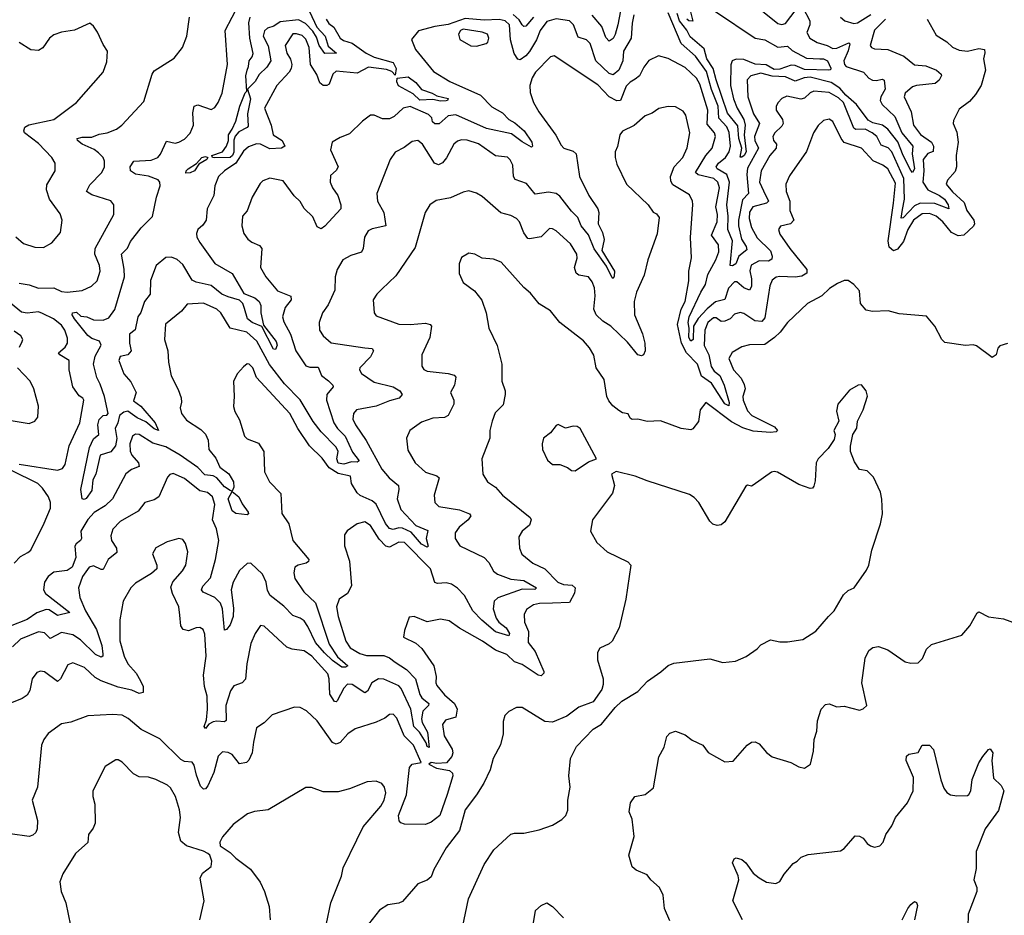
# Model space of a CAD drawing. Extents: x 2220333 to 2384341, y 721037 to 894043.
# Tile 64 of 256: x 2255155 to 2260349, y 778049 to 782772. Entities that reach past the tile are written whole.
import ezdxf

# ---------------------------------------------------------------- set-up
doc = ezdxf.new("R2010")
doc.units = 0

msp = doc.modelspace()

# ---------------------------------------------------------------- linework, layer by layer
at = {"layer": '0CON10XD'}
for points in [[(2258930, 782935), (2259155, 782751.9), (2259175, 782746.4), (2259195, 782752.1), (2259250.8, 782825)], [(2256771.6, 782775), (2256785, 782751.4), (2256812.5, 782732.5), (2256845, 782674.6), (2256862.2, 782662.2), (2256908, 782648), (2256983.4, 782595), (2257025, 782574.1), (2257125.2, 782545.2), (2257141.5, 782515), (2257135, 782478.8), (2257117.7, 782497.7), (2257089.2, 782509.2), (2256995, 782521.2), (2256935, 782489.1), (2256825, 782500), (2256807.3, 782485), (2256787.8, 782432.2), (2256775, 782424.2), (2256755, 782425.3), (2256738.5, 782438.5), (2256723.2, 782483.2), (2256688.6, 782535), (2256681.7, 782625), (2256665, 782668.5), (2256645, 782687.7), (2256615, 782697.9), (2256595, 782697.5), (2256554.8, 782635), (2256564.6, 782595), (2256584, 782564), (2256590, 782535), (2256587.3, 782515), (2256576.4, 782495), (2256510.9, 782425), (2256447.1, 782305), (2256481.5, 782215), (2256492.2, 782165), (2256540, 782135), (2256554.2, 782105), (2256535.4, 782094.6), (2256475, 782090.9), (2256425.7, 782115), (2256405, 782117.1), (2256361.7, 782101.7), (2256335, 782077.5), (2256295.5, 782014.5), (2256235.4, 781975), (2256203.8, 781945), (2256184.7, 781895), (2256178.5, 781845), (2256144.2, 781775), (2256138, 781715), (2256121.8, 781688.2), (2256095.2, 781664.8), (2256086.9, 781645), (2256089.7, 781625), (2256105, 781596.4), (2256185.2, 781485.2), (2256275, 781433.1), (2256338.1, 781328.1), (2256395, 781305.3), (2256418.4, 781285), (2256427.2, 781265), (2256426.8, 781225), (2256441.4, 781161.4), (2256507.7, 781075), (2256513.6, 781055), (2256505, 781032.9), (2256493.6, 781035), (2256433, 781153), (2256382.1, 781175), (2256357.5, 781195), (2256340.9, 781249.1), (2256332.1, 781275), (2256315, 781293.1), (2256255, 781309.3), (2256222.1, 781325), (2256165, 781369.6), (2256085, 781387.5), (2256065, 781397.2), (2256015, 781480), (2255985, 781507.5), (2255955, 781518.9), (2255925, 781516.9), (2255875.3, 781474.7), (2255845.8, 781395.8), (2255842.5, 781325), (2255813, 781285), (2255793.3, 781226.7), (2255777.5, 781205), (2255763.4, 781136.6), (2255735, 781113.8), (2255734.5, 781065), (2255742.7, 781025), (2255725.3, 781004.7), (2255685, 780995.6), (2255678.5, 780975), (2255703.5, 780903.5), (2255742, 780862), (2255770, 780805), (2255755, 780762), (2255793.1, 780733.1), (2255869.5, 780645), (2255887.5, 780605), (2255865, 780613.9), (2255820.5, 780650.5), (2255775, 780672.3), (2255725, 780707.1), (2255705, 780701.9), (2255680.8, 780685), (2255673.2, 780645), (2255658.9, 780615), (2255666.7, 780563.3), (2255660.2, 780525), (2255635, 780491.9), (2255580, 780475), (2255556.2, 780375), (2255541.2, 780345), (2255535, 780289.4), (2255505, 780246.5), (2255495, 780241.2), (2255484.6, 780244.6), (2255477.5, 780295), (2255522.3, 780515), (2255545, 780562), (2255571.9, 780585), (2255567, 780635), (2255575, 780662.7), (2255595, 780683.7), (2255615, 780686.7), (2255622.5, 780695), (2255602.1, 780785), (2255580.2, 780850.2), (2255561.6, 780885), (2255544.8, 780955), (2255552.5, 780997.5), (2255585.2, 781054.7), (2255575.7, 781075.8), (2255535, 781090.6), (2255515, 781105.4), (2255444.1, 781195), (2255432.3, 781215), (2255432.9, 781225), (2255455, 781229), (2255478.3, 781208.3), (2255508.8, 781205), (2255545, 781188.5), (2255595, 781186.4), (2255625, 781200), (2255656, 781244), (2255707, 781415), (2255706.2, 781456.2), (2255691.1, 781535), (2255722.9, 781567.1), (2255738.7, 781601.3), (2255795, 781674.5), (2255855, 781733.3), (2255876.8, 781835), (2255896.5, 781895), (2255894.6, 781915), (2255885, 781927.5), (2255835, 781946.4), (2255766.6, 781956.6), (2255738.6, 781975), (2255737.5, 781995), (2255756.7, 782025), (2255848.4, 782031.6), (2255883.1, 782045), (2255897.1, 782062.9), (2255929.1, 782130.9), (2255975, 782121.1), (2255994, 782125), (2256025, 782141.8), (2256055, 782173.1), (2256072.1, 782215), (2256068.9, 782281.1), (2256075, 782316), (2256095, 782321.9), (2256165, 782297.8), (2256185, 782308.6), (2256202.1, 782335), (2256223.6, 782385), (2256251.5, 782535), (2256239.2, 782715), (2256313.4, 782855)], [(2258331.7, 782855), (2258311.1, 782745), (2258295.6, 782694.4), (2258285, 782673.1), (2258265, 782659.2), (2258247.4, 782677.4), (2258225.9, 782735), (2258175.3, 782795.3)], [(2258685, 782848), (2258705, 782764.3), (2258685, 782766.4), (2258673.8, 782775)], [(2258395, 782796.9), (2258385, 782752.5), (2258381.4, 782675), (2258339.7, 782605), (2258335.8, 782555), (2258315.3, 782505), (2258285, 782480.9), (2258265, 782488.6), (2258194.6, 782554.6), (2258165, 782645.5), (2258145, 782666.2), (2258100.2, 782680.2), (2258076.4, 782745), (2258055, 782765.7), (2257985, 782775.9), (2257935, 782762.6), (2257901, 782715), (2257881.7, 782665), (2257845, 782603.9), (2257825, 782580.8), (2257795, 782560), (2257783.4, 782563.4), (2257763.8, 782593.8), (2257743.4, 782665), (2257738.4, 782745), (2257716.2, 782766.2), (2257685, 782772), (2257605, 782769.1), (2257505, 782778), (2257415, 782746.7), (2257345, 782736.1), (2257257.9, 782712.1), (2257222.3, 782667.7), (2257243.1, 782615), (2257338.3, 782498.3), (2257424.4, 782445), (2257585, 782373.2), (2257645, 782312), (2257701.2, 782281.2), (2257735.4, 782245), (2257766.9, 782226.9), (2257815.3, 782185), (2257855.9, 782125), (2257860.8, 782105), (2257855, 782099.2), (2257805, 782127.1), (2257749.3, 782169.3), (2257617.1, 782197.1), (2257455, 782269.8), (2257415, 782264), (2257366.9, 782223.1), (2257345, 782223), (2257333.4, 782233.4), (2257328.2, 782255), (2257310.9, 782270.9), (2257215, 782313.9), (2257177.5, 782305), (2257129.7, 782260.3), (2257105, 782249.2), (2257069.1, 782249.1), (2257025, 782267.5), (2257005, 782268.8), (2256962.6, 782237.4), (2256895, 782169.2), (2256845, 782151.2), (2256802.5, 782125), (2256793.8, 782085), (2256834.3, 781995), (2256825, 781976), (2256795, 781950), (2256793.1, 781915), (2256805.7, 781885), (2256833.5, 781845), (2256849.5, 781795), (2256848.6, 781775), (2256765, 781682.2), (2256745, 781668.9), (2256725, 781678.6), (2256702, 781732), (2256655.2, 781775.2), (2256635, 781812.2), (2256602.9, 781842.9), (2256545, 781922.7), (2256475, 781935.7), (2256437.9, 781922.1), (2256423, 781907), (2256382, 781835), (2256355, 781763.8), (2256329.4, 781735), (2256326.7, 781685), (2256338.1, 781645), (2256359.2, 781615), (2256378.9, 781598.9), (2256420.6, 781580.6), (2256433.1, 781565), (2256425.6, 781465), (2256452.5, 781415), (2256515, 781341.9), (2256585, 781313.3), (2256586.5, 781295), (2256555, 781253.1), (2256540.6, 781205), (2256547.7, 781177.7), (2256582.8, 781112.8), (2256612.2, 781025), (2256665, 780945.5), (2256685, 780939.2), (2256729.6, 780939.6), (2256747.2, 780895), (2256783.1, 780866.9), (2256807.5, 780845), (2256809.4, 780835), (2256774.8, 780795.2), (2256772.9, 780765), (2256812.3, 780645), (2256831.2, 780615), (2256871, 780575), (2256911.4, 780491.3), (2256946.2, 780445), (2256935, 780438.9), (2256905, 780440.6), (2256865, 780426.9), (2256835, 780433.3), (2256827.9, 780455), (2256835.2, 780495), (2256825, 780517.5), (2256745, 780599.1), (2256703.5, 780653.5), (2256635, 780766.8), (2256551.2, 780851.2), (2256472.6, 780952.6), (2256406.2, 781076.2), (2256353.4, 781123.4), (2256265.8, 781145.8), (2256215.4, 781225), (2256195.6, 781245), (2256125, 781277.3), (2256038.6, 781271.4), (2256008.8, 781235), (2255924.6, 781165.4), (2255918.9, 781085), (2255936.9, 781025), (2255940, 780965), (2255954.4, 780894.4), (2255991.7, 780821.7), (2256006.8, 780776.8), (2256008.6, 780755), (2256001.1, 780725), (2256008.9, 780695), (2256035, 780660.5), (2256111.2, 780611.2), (2256135, 780585.8), (2256150, 780555), (2256153.1, 780505), (2256189.9, 780459.9), (2256211.2, 780411.2), (2256257.5, 780377.5), (2256282.4, 780335), (2256284.1, 780305.9), (2256275, 780286.2), (2256265, 780288.1), (2256235, 780308.4), (2256194.1, 780355), (2256175, 780365.5), (2256132.2, 780372.2), (2256095, 780410.4), (2256001.8, 780475), (2255925, 780519), (2255857.8, 780537.8), (2255785, 780584.6), (2255765, 780585.4), (2255750, 780575), (2255735.3, 780535), (2255736.9, 780496.9), (2255746.2, 780475), (2255781.1, 780435), (2255785.4, 780414.6), (2255745, 780399.6), (2255715, 780376.9), (2255644.6, 780245), (2255605, 780207.3), (2255547.5, 780172.5), (2255513.6, 780136.4), (2255478.2, 780075), (2255480.8, 780035), (2255476.4, 780025), (2255452.2, 780007.8), (2255445.6, 779995), (2255450.9, 779935), (2255431.1, 779885), (2255405, 779866.4), (2255335, 779859), (2255305.7, 779835), (2255285.7, 779805), (2255280.2, 779765), (2255290.5, 779745), (2255419.2, 779645), (2255355, 779628.9), (2255310.2, 779660.2), (2255295, 779661.4), (2255246.1, 779643.9), (2255195, 779607.8), (2255105, 779573.1)], [(2256684.2, 782815), (2256721.9, 782731.9), (2256766.1, 782685), (2256782.8, 782632.8), (2256825.5, 782594.5), (2256765, 782592.9), (2256734.2, 782635), (2256719.9, 782680), (2256700.5, 782710.5), (2256662, 782752), (2256625, 782770.4), (2256528.8, 782761.2), (2256495, 782737.7), (2256462.3, 782727.7), (2256446.6, 782713.4), (2256440, 782685), (2256465, 782633.3), (2256480.4, 782555), (2256459.2, 782520.8), (2256417.7, 782482.3), (2256396.8, 782445), (2256355.8, 782405), (2256372.6, 782355), (2256357.3, 782275), (2256359.4, 782210.6), (2256355, 782202.9), (2256310.5, 782179.5), (2256292.1, 782157.9), (2256284.5, 782135.5), (2256285, 782073.5), (2256277.1, 782055), (2256265.1, 782044.9), (2256183.6, 782043.6), (2256172.5, 782045), (2256168.8, 782055), (2256225, 782075.5), (2256245.3, 782105), (2256255.6, 782135), (2256255.6, 782165), (2256276.3, 782193.7), (2256295, 782236), (2256315.8, 782315), (2256345, 782386.2), (2256353.8, 782395), (2256348.4, 782475), (2256354.1, 782505), (2256362.6, 782525), (2256364.9, 782555.1), (2256381.8, 782575), (2256387, 782593), (2256368.4, 782675), (2256364.5, 782754.5), (2256370, 782785)], [(2257864.7, 782785), (2257825, 782737.5), (2257815, 782736.5), (2257805, 782744.1), (2257788.9, 782771.1), (2257758.5, 782798.5)], [(2259285.3, 782835.3), (2259322.3, 782765), (2259322.7, 782745), (2259307.5, 782705), (2259323.8, 782673.8), (2259361.5, 782651.5), (2259415, 782635.7), (2259445, 782619.2), (2259465, 782621.7), (2259529.5, 782649.5), (2259533.9, 782643.9), (2259525, 782607.1), (2259502.1, 782555), (2259506, 782535), (2259514.6, 782525), (2259605.8, 782495), (2259634, 782464), (2259653.3, 782453.3), (2259675, 782451.2), (2259705, 782458.5), (2259715, 782452), (2259720.6, 782405), (2259696.8, 782365), (2259693.5, 782345), (2259705, 782323.9), (2259771.8, 782261.8), (2259808.5, 782175), (2259866.9, 782105), (2259863.3, 782065), (2259875.6, 781984.4), (2259865, 781966.2), (2259855, 781975.8), (2259815.7, 782055), (2259788.1, 782128.1), (2259734.8, 782195), (2259706.5, 782215), (2259655, 782228.6), (2259631.3, 782241.3), (2259570, 782325), (2259513.5, 782373.5), (2259481, 782411.1), (2259435, 782440), (2259325, 782468.4), (2259292.5, 782465), (2259245, 782448.1), (2259195, 782471), (2259124.1, 782474.1), (2259065, 782489.3), (2259011.4, 782475), (2258992.5, 782455), (2258996.8, 782365), (2259025.7, 782275), (2259056.7, 782225), (2259031, 782155), (2259032.7, 782135), (2259052.5, 782095), (2258995, 781988.9), (2258991.5, 781955), (2259000, 781855), (2258968.5, 781821.5), (2258947.1, 781715), (2258946.5, 781685), (2258962, 781615), (2258988.1, 781575), (2258991.2, 781558.8), (2258948.6, 781525), (2258932.2, 781485), (2258915, 781474.2), (2258902.7, 781475), (2258915.6, 781605), (2258890.1, 781665), (2258892.8, 781735), (2258885.4, 781795.4), (2258899.1, 781915), (2258885, 781955.9), (2258835, 781984.9), (2258828.7, 781995), (2258840.7, 782015), (2258877.8, 782045), (2258898, 782075), (2258904.8, 782105.2), (2258897.5, 782177.5), (2258885, 782207.4), (2258842.6, 782252.6), (2258839.4, 782315), (2258803.8, 782403.8), (2258778.3, 782498.3), (2258720.2, 782580.2), (2258644.1, 782645.9), (2258575, 782807.1)], [(2258825, 782814.7), (2259034.8, 782674.7), (2259085, 782665.2), (2259155, 782626.5), (2259205, 782632.5), (2259229.7, 782609.7), (2259305, 782569.3), (2259375.2, 782564.8), (2259395, 782564.8), (2259415.6, 782555), (2259434.5, 782515.5), (2259432.2, 782507.8), (2259424, 782506), (2259295, 782509.6), (2259245, 782530), (2259225, 782532.3), (2259165, 782511.5), (2259135, 782508.4), (2259093.2, 782533.2), (2259035, 782536.4), (2258975, 782562), (2258935, 782563.5), (2258913.2, 782555), (2258907.2, 782532.8), (2258904, 782424), (2258919.6, 782355), (2258939.2, 782305), (2258974.5, 782245), (2258982.1, 782215), (2258976.4, 782165), (2258986.7, 782075), (2258976.5, 782055), (2258965, 782046.7), (2258956.4, 782046.4), (2258964.8, 782095), (2258949.2, 782145), (2258942.8, 782212.8), (2258889.5, 782279.5), (2258828.4, 782455), (2258813, 782515), (2258779.8, 782565), (2258765, 782618.4), (2258692.1, 782682.1), (2258675, 782716.3), (2258635.5, 782765), (2258624.1, 782805)], [(2259484.6, 782784.6), (2259508, 782765), (2259555, 782751.6), (2259575, 782755.9), (2259645, 782798.8)], [(2255135, 781626.9), (2255175, 781591.9), (2255235, 781572.9), (2255279.7, 781570.3), (2255324.3, 781595.7), (2255369.8, 781650.2), (2255379.4, 781715), (2255368.6, 781748.6), (2255312.5, 781825), (2255297.1, 781875), (2255298.5, 781901.5), (2255342.5, 781975), (2255342, 782015), (2255324.5, 782044.5), (2255255, 782118.9), (2255180.6, 782175), (2255176.9, 782185), (2255182.2, 782205), (2255202.4, 782217.6), (2255335, 782245.5), (2255455, 782335.8), (2255595.8, 782495), (2255615, 782550), (2255618.8, 782605), (2255595, 782640), (2255565, 782706.7), (2255545, 782736.7), (2255525, 782753.3), (2255443.8, 782716.2), (2255374.6, 782705.4), (2255335, 782691.9), (2255311.4, 782675), (2255276.4, 782623.6), (2255255, 782608.5), (2255213.2, 782613.2), (2255151.5, 782651.5)], [(2255152, 781382), (2255205, 781373.3), (2255255, 781355.3), (2255335, 781356.9), (2255375, 781337.7), (2255405, 781334.6), (2255485, 781344.4), (2255533.6, 781366.4), (2255564.3, 781395), (2255580, 781445), (2255576.4, 781475), (2255551.2, 781535), (2255552.3, 781565), (2255650.8, 781745), (2255652, 781795), (2255635, 781815.8), (2255535, 781847.9), (2255507.1, 781865), (2255525, 781901.5), (2255589.1, 781965), (2255601.8, 781995), (2255602.7, 782025), (2255594.5, 782045), (2255570.4, 782070.4), (2255547, 782087), (2255484.5, 782115), (2255460.6, 782135), (2255458, 782145), (2255485, 782152), (2255535, 782151.9), (2255575, 782168.4), (2255616.2, 782175), (2255665.3, 782194.7), (2255693.8, 782215), (2255810.2, 782339.8), (2255854.4, 782485), (2255865, 782502.5), (2255970.5, 782569.5), (2256014.2, 782625.8), (2256035.8, 782685), (2256051.4, 782785)], [(2259941.5, 782775), (2259989.3, 782689.3), (2260045, 782655.8), (2260075, 782627.1), (2260110.2, 782610.2), (2260155, 782606.1), (2260215, 782620), (2260243.8, 782615), (2260246.7, 782596.7), (2260239.1, 782565), (2260250.4, 782505), (2260226.9, 782425), (2260197.5, 782377.5), (2260165, 782340.6), (2260110.6, 782299.4), (2260080.7, 782239.3), (2260078.9, 782225), (2260097.8, 782177.8), (2260105.5, 782125), (2260095.5, 782055), (2260096.9, 781995), (2260089.4, 781970.6), (2260050, 781925), (2260043.1, 781905), (2260075, 781864.5), (2260136.9, 781806.9), (2260151.1, 781765), (2260188.6, 781715), (2260191.9, 781695), (2260186.9, 781683.1), (2260135.7, 781635), (2260105, 781632.2), (2260070.1, 781650.1), (2260025, 781705.3), (2259990, 781735), (2259955, 781749.5), (2259915, 781748.4), (2259870.7, 781715), (2259840, 781665), (2259817.3, 781602.7), (2259785, 781562.2), (2259765, 781553.3), (2259742, 781572), (2259736.7, 781605), (2259764.7, 781804.7), (2259775, 781910), (2259735, 781984.6), (2259708.1, 782005), (2259658, 782028), (2259595, 782093.8), (2259504.5, 782124.5), (2259488.1, 782145), (2259444.6, 782234.6), (2259425, 782246.9), (2259395, 782240.8), (2259366.6, 782213.4), (2259341.9, 782175), (2259305, 782076.2), (2259215, 781948), (2259195.6, 781905), (2259198.2, 781865), (2259218.4, 781815), (2259218.2, 781765), (2259239.4, 781715), (2259221.2, 781695), (2259167.9, 781682.1), (2259158, 781665), (2259165, 781641.2), (2259216.7, 781565), (2259306.4, 781455), (2259307.3, 781435), (2259281.5, 781418.5), (2259245, 781413.8), (2259165, 781418), (2259145, 781413.5), (2259125, 781398.6), (2259112.4, 781367.6), (2259085, 781200), (2259069.1, 781180.9), (2259033.8, 781183.8), (2258975, 781222.4), (2258955, 781227.9), (2258925, 781219.6), (2258902.5, 781195), (2258875, 781182), (2258855, 781180), (2258828.7, 781198.7), (2258815, 781200.3), (2258784.3, 781175), (2258769.8, 781135), (2258765, 781054.4), (2258790.5, 781005), (2258802.8, 780942.8), (2258818.6, 780918.7), (2258847.6, 780895), (2258871.6, 780845), (2258897.7, 780752.2), (2258895.8, 780735), (2258875, 780745.4), (2258804.7, 780854.7), (2258751.5, 780891.5), (2258730, 780955), (2258672.3, 781015), (2258646, 781065), (2258625.7, 781165), (2258644, 781246), (2258665.9, 781285), (2258684.5, 781395), (2258684.3, 781445), (2258698.6, 781515), (2258693, 781623), (2258706.6, 781796.6), (2258704.3, 781815), (2258688, 781848), (2258600, 781900), (2258590.2, 781920.2), (2258588.4, 781945), (2258608, 781995), (2258652.7, 782045), (2258675.7, 782095.7), (2258690.4, 782175), (2258668.3, 782268.3), (2258655, 782290), (2258615, 782312), (2258575, 782314.3), (2258525.8, 782304.2), (2258490.9, 782279.1), (2258455, 782264.2), (2258396.7, 782213.3), (2258335, 782184), (2258321.4, 782165), (2258307.8, 782102.2), (2258295.7, 782075), (2258295.9, 782044.1), (2258305, 782010), (2258355.6, 781905), (2258470, 781795), (2258497, 781757), (2258515, 781747.5), (2258528.3, 781728.3), (2258517, 781643), (2258468.8, 781505), (2258448.6, 781425), (2258408.1, 781335), (2258396.4, 781285), (2258398.2, 781215), (2258440.5, 781115), (2258453.5, 781065), (2258454.4, 781025.6), (2258445, 781003.8), (2258435, 780998.8), (2258415, 781004.2), (2258361.7, 781071.7), (2258272.9, 781155), (2258231.4, 781181.4), (2258195.3, 781215), (2258183.4, 781245), (2258190, 781315), (2258186.8, 781356.8), (2258175, 781390), (2258155.6, 781415), (2258105.3, 781425.3), (2258090.9, 781435), (2258081.8, 781465), (2258095, 781513.3), (2258093.8, 781535), (2258060.1, 781590.1), (2257985, 781658.1), (2257965, 781669.2), (2257950.3, 781669.7), (2257905, 781627.1), (2257845, 781615.6), (2257835, 781618.6), (2257815, 781647.1), (2257791.5, 781705), (2257775, 781723.1), (2257745, 781739.4), (2257692.9, 781752.9), (2257595, 781838.6), (2257565, 781857.1), (2257525, 781869.2), (2257495, 781862.9), (2257427.8, 781832.2), (2257352.6, 781817.4), (2257318, 781795), (2257294, 781755), (2257240.5, 781569.5), (2257138.5, 781421.5), (2257065, 781350)], [(2259723.1, 782775), (2259664.3, 782715.7), (2259641.1, 782635), (2259648, 782625), (2259665, 782618.5), (2259735, 782614.5), (2259819.1, 782579.1), (2259875, 782533.4), (2259935, 782528), (2259990.8, 782505), (2260015.7, 782485), (2260016.8, 782476.8), (2260005, 782453.3), (2259984.2, 782435), (2259885.3, 782424.7), (2259865, 782417.3), (2259825.6, 782385), (2259820.4, 782365), (2259857.5, 782285), (2259869.5, 782215), (2259906.8, 782166.8), (2259965.2, 782125.2), (2259974.7, 782105), (2259973.8, 782076.2), (2259945, 782065.3), (2259920.9, 782035), (2259924.9, 781975), (2259918.8, 781915), (2259944.7, 781874.7), (2260006.9, 781845), (2260033.3, 781825), (2260053, 781795), (2260056.9, 781775), (2259981.9, 781801.9), (2259905, 781804.9), (2259875, 781790.5), (2259815, 781726.6), (2259805, 781724.6), (2259811.3, 781771.3), (2259822.9, 781825), (2259818.8, 781935), (2259755, 782075.3), (2259735.9, 782095.9), (2259699.7, 782109.7), (2259677, 782155), (2259652.1, 782175), (2259615, 782194.5), (2259565, 782193.3), (2259555, 782199.5), (2259500.5, 782335), (2259475, 782360.4), (2259425, 782387.9), (2259345, 782394.7), (2259325, 782385.3), (2259295, 782357), (2259275, 782352.1), (2259201.1, 782368.9), (2259174.7, 782355.3), (2259155.6, 782335), (2259145.6, 782315), (2259145.5, 782295), (2259178.1, 782245), (2259181.9, 782225), (2259175, 782210.9), (2259138.2, 782175), (2259128.5, 782155), (2259131.6, 782135), (2259147.1, 782115), (2259145.8, 782095), (2259112.3, 782055), (2259066.9, 781975), (2259057.2, 781915), (2259078.4, 781868.4), (2259104.6, 781815), (2259095, 781804.8), (2259023.2, 781785), (2259005, 781757.3), (2259002.4, 781722.4), (2259014.8, 781675), (2259045, 781622.1), (2259115, 781553.1), (2259124, 781525), (2259121.8, 781508.2), (2259105, 781498.4), (2259055, 781499.3), (2259013.3, 781476.7), (2259006.8, 781446.8), (2259015.2, 781405), (2259015.2, 781364.8), (2259005.3, 781344.7), (2258975, 781357), (2258938.8, 781388.8), (2258925, 781388.4), (2258893.7, 781355), (2258875, 781296.6), (2258825, 781283.2), (2258782.3, 781247.7), (2258734.5, 781195.5), (2258710, 781155), (2258706.9, 781085), (2258695, 781076.5), (2258684.4, 781095), (2258687.1, 781145), (2258680.4, 781175), (2258686.5, 781205), (2258747.7, 781335), (2258772.7, 781375), (2258785, 781428.5), (2258827.4, 781505), (2258842.8, 781547.2), (2258841.2, 781585), (2258804.7, 781635), (2258834.5, 781705.5), (2258836.8, 781745), (2258827.7, 781785), (2258847, 781885), (2258837.4, 781915), (2258816.2, 781935), (2258733.3, 781953.3), (2258719.3, 781965), (2258775.1, 782054.9), (2258808.1, 782095), (2258825.2, 782155), (2258819.5, 782175), (2258781.1, 782221.1), (2258784.8, 782295), (2258742.4, 782432.4), (2258725, 782463.1), (2258665, 782519.2), (2258575, 782566.2), (2258525, 782580.8), (2258473.9, 782556.1), (2258448.1, 782521.9), (2258424.7, 782475), (2258401.5, 782458.5), (2258375, 782442.5), (2258355, 782420.9), (2258325, 782345.8), (2258305.6, 782344.4), (2258264.1, 782364.1), (2258205, 782428.9), (2257975, 782581.9), (2257954.3, 782575), (2257875.6, 782495), (2257858.5, 782465), (2257846.7, 782425), (2257847.9, 782387.9), (2257865.5, 782335.5), (2257894.3, 782285), (2257983.1, 782163.1), (2258010.5, 782110.5), (2258025, 782094.4), (2258075, 782078.2), (2258090, 782065), (2258107.7, 781945), (2258156.9, 781845), (2258204.8, 781775), (2258210, 781755), (2258206, 781695), (2258229.7, 781649.7)], [(2257565, 782632.5), (2257615, 782646), (2257625, 782654), (2257629.4, 782675), (2257622, 782695), (2257595, 782706.2), (2257495, 782722.1), (2257479.6, 782715), (2257470.4, 782695), (2257476.8, 782666.8), (2257535, 782634), (2257565, 782632.5)], [(2257375, 782342.3), (2257335, 782351.4), (2257265, 782347.8), (2257231.4, 782381.3), (2257153.2, 782423.2), (2257145, 782443.3), (2257145.8, 782464.2), (2257205, 782470.8), (2257245, 782440.4), (2257275, 782403.8), (2257330.5, 782385), (2257355, 782369.7), (2257415, 782355.5), (2257412.5, 782345), (2257405, 782343.5), (2257375, 782342.3)], [(2258229.7, 781649.7), (2258238.2, 781611.8), (2258226.4, 781555), (2258291.9, 781445), (2258290.5, 781419.5), (2258285, 781407.5), (2258279.7, 781409.7), (2258251.1, 781471.1), (2258185, 781562.9), (2258155, 781636.4), (2258116.3, 781685), (2258098.5, 781728.5), (2258065, 781761.2), (2258005, 781841.2), (2257985, 781855.9), (2257945, 781862), (2257875, 781852.2), (2257828.5, 781908.5), (2257768.1, 781928.1), (2257759.6, 781945), (2257757.1, 782005), (2257742.7, 782032.7), (2257727.4, 782047.4), (2257665, 782052.9), (2257575, 782116.7), (2257515, 782135.5), (2257485, 782137.8), (2257465, 782131.9), (2257444.7, 782115.3), (2257406.1, 782043.9), (2257385, 782017.3), (2257365, 782006.2), (2257343.8, 782015), (2257280.4, 782115), (2257255, 782134.4), (2257225, 782129.4), (2257183.1, 782096.9), (2257136.4, 782073.6), (2257110, 782035), (2257039.1, 781855), (2257042.1, 781815), (2257075.3, 781755), (2257085.6, 781685), (2257015, 781668.5), (2256992.5, 781657.5), (2256973.6, 781625), (2256966.9, 781565), (2256957.5, 781545), (2256902.2, 781527.8), (2256858.8, 781505), (2256830, 781455), (2256819.4, 781415), (2256818.2, 781345), (2256781.4, 781268.6), (2256752.9, 781225), (2256734.4, 781175), (2256735.7, 781135), (2256755, 781104), (2256798.1, 781068.1), (2256975, 781041.3), (2257015, 781037.5), (2257020.8, 781025), (2257005, 780993.1), (2256950, 780935), (2256947.5, 780925), (2256957.5, 780905), (2257025, 780860.7), (2257124.2, 780835), (2257160.8, 780815), (2257172.9, 780795), (2257156.2, 780775), (2257105, 780762.5), (2257035, 780733.8), (2256931.2, 780715), (2256915.7, 780695), (2256912.2, 780665), (2256926.5, 780635), (2256983.3, 780553.3), (2257065, 780401.8), (2257103.6, 780355), (2257152.5, 780315), (2257154.5, 780295), (2257145.4, 780245), (2257165, 780188.2), (2257243.8, 780103.8), (2257307.5, 780077.5), (2257299.1, 780035), (2257309.4, 779995), (2257305, 779990), (2257275, 780006), (2257243.4, 780043.4), (2257219.3, 780069.3), (2257175, 780089.8), (2257155, 780091.7), (2257125, 780083.7), (2257105, 780089.2), (2257085.5, 780115), (2257035, 780217.2), (2257013.9, 780235), (2256951.7, 780261.7), (2256935.9, 780275.9), (2256906, 780325), (2256899.4, 780365), (2256835, 780378.3), (2256788, 780408), (2256750.1, 780460.1), (2256683.7, 780523.7), (2256622.7, 780615), (2256579.6, 780695), (2256404.6, 780884.6), (2256384.2, 780935), (2256366.2, 780955), (2256355, 780956), (2256335, 780941.2), (2256304.5, 780905.5), (2256283.1, 780865), (2256286.9, 780785), (2256282, 780732), (2256289.4, 780705), (2256315, 780661.2), (2256340, 780575), (2256355, 780561.4), (2256415, 780539.2), (2256442.9, 780495), (2256447, 780387), (2256472.9, 780335), (2256533.2, 780273.2), (2256538, 780168), (2256575, 780113.8), (2256595.3, 780025), (2256680, 779925), (2256678.1, 779915), (2256665.8, 779905), (2256623.3, 779895), (2256605.5, 779884.5), (2256600.5, 779855), (2256606.2, 779825), (2256654.7, 779755), (2256716.2, 779696.2), (2256788.2, 779478.2), (2256831.8, 779411.8), (2256885.6, 779365), (2256872.9, 779357.1), (2256855, 779356.5), (2256805, 779393.1), (2256763.5, 779433.5), (2256715, 779486.5), (2256675, 779572.5), (2256655, 779600.9), (2256635, 779616.2), (2256595, 779628.8), (2256548.1, 779678.1), (2256476.8, 779735), (2256462.2, 779762.2), (2256454.8, 779805), (2256435, 779848.2), (2256375, 779905.6), (2256355, 779903.1), (2256315, 779866.4), (2256280.3, 779805), (2256270.9, 779765), (2256282.1, 779667.9), (2256281.2, 779625), (2256265, 779580.6), (2256245, 779555.6), (2256235, 779552), (2256224.4, 779664.4), (2256213.5, 779695), (2256185, 779724.7), (2256122, 779752), (2256113.6, 779765), (2256121.5, 779785), (2256161.7, 779828.3), (2256187.6, 779925), (2256205.2, 780025), (2256193.3, 780086.7), (2256171.4, 780135), (2256184.2, 780215), (2256172.7, 780255), (2256145, 780278), (2256105, 780287.9), (2256025, 780352.8), (2255965, 780377.8), (2255946.5, 780373.5), (2255935, 780360), (2255889.4, 780255), (2255865, 780238.9), (2255815, 780226), (2255779.8, 780180.2), (2255684.1, 780125.9), (2255645.7, 780085), (2255635, 780050), (2255638.5, 780025), (2255666.2, 779985), (2255667.3, 779962.7), (2255622.1, 779925), (2255595, 779873.1), (2255585, 779871.5), (2255545, 779891.1), (2255520.8, 779885), (2255485.6, 779835), (2255465.6, 779775), (2255471.8, 779725), (2255502.6, 779655), (2255560, 779555), (2255587.7, 779472.3), (2255594, 779426), (2255592.9, 779415), (2255585, 779409.5), (2255555, 779423.8), (2255475, 779501.7), (2255435, 779528.3), (2255375, 779539.2), (2255315, 779508.9), (2255285, 779538.5), (2255255, 779544), (2255158.9, 779505), (2255116.2, 779463.8)], [(2256031.7, 781961.7), (2256032.9, 781975), (2256042.9, 781985), (2256087.1, 782012.9), (2256116, 782045), (2256135, 782050), (2256147.5, 782045), (2256141.4, 782035), (2256100, 782010), (2256077.5, 781975), (2256055, 781964.6), (2256031.7, 781961.7)], [(2260365, 781063.3), (2260325, 781052.5), (2260315, 781040), (2260306.1, 781003.9), (2260285, 780990), (2260201.7, 781051.7), (2260185, 781056.7), (2260145, 781053.3), (2260035, 781070), (2260020, 781085), (2259983.3, 781155), (2259937.7, 781207.7), (2259795, 781220), (2259736.2, 781236.2), (2259653.3, 781233.3), (2259619.5, 781239.5), (2259591.2, 781275), (2259585, 781342.5), (2259555.7, 781375.7), (2259525, 781396.7), (2259505, 781396.7), (2259469.1, 781380.9), (2259426.4, 781353.6), (2259386.2, 781315), (2259310.8, 781275), (2259205, 781175.6), (2259166.6, 781123.4), (2259136.5, 781095), (2259085, 781059.1), (2259005, 781056.5), (2258965, 781046.9), (2258913.3, 781016.7), (2258895.6, 780985), (2258921.1, 780925), (2258960.7, 780880.7), (2258977.4, 780847.4), (2258982.1, 780825), (2258970.2, 780785), (2258971.4, 780765), (2258995, 780708.2), (2259017.3, 780685), (2259137.3, 780625), (2259152.2, 780605), (2259145, 780597.8), (2259115, 780594.2), (2259025, 780601.1), (2258969.7, 780619.7), (2258910.3, 780650.3), (2258775, 780752.5), (2258743.8, 780715), (2258736.4, 780653.6), (2258705.8, 780614.2), (2258695, 780608.8), (2258645, 780616), (2258535, 780656.9), (2258465, 780652.5), (2258415, 780665.8), (2258385, 780663.8), (2258375, 780670), (2258365, 780692.5), (2258335, 780698.6), (2258315, 780711.1), (2258284.6, 780734.6), (2258262.5, 780762.5), (2258252.9, 780785), (2258238.1, 780875), (2258195.5, 780935), (2258183.1, 781003.1), (2258160.4, 781040.4), (2258128.5, 781078.5), (2258005, 781174), (2257955, 781236.7), (2257895, 781273.3), (2257849.5, 781329.5), (2257815, 781360), (2257695, 781493.8), (2257655, 781508.8), (2257595, 781513.8), (2257555.8, 781535.8), (2257525, 781541.2), (2257485, 781517.5), (2257473.3, 781485), (2257473.9, 781433.9), (2257494.2, 781385), (2257555, 781342), (2257592.2, 781292.2), (2257615.6, 781225), (2257629.4, 781145), (2257674.4, 781054.4), (2257698.1, 780955), (2257697.5, 780865), (2257716.7, 780815), (2257716.7, 780795), (2257705, 780740), (2257662.4, 780697.6), (2257646.7, 780655), (2257635.6, 780605), (2257634.4, 780565), (2257592.5, 780455), (2257597.5, 780375), (2257622, 780335), (2257665, 780307.1), (2257701.4, 780265), (2257846.9, 780146.9), (2257853.8, 780135), (2257843.4, 780106.6), (2257805, 780074), (2257788.1, 780045), (2257792.2, 779985), (2257803.8, 779953.8), (2257861.2, 779905), (2257926, 779876), (2257993.3, 779805), (2258023.4, 779793.4), (2258069.6, 779789.6), (2258084.5, 779775), (2258082.5, 779747.5), (2258055, 779698.9), (2257965.5, 779694.5), (2257896.9, 779693.1), (2257865, 779686), (2257828.6, 779661.4), (2257815.6, 779635), (2257818.5, 779595), (2257839.4, 779545), (2257837.9, 779487.9), (2257875, 779440), (2257920.6, 779335), (2257920, 779325), (2257905, 779311.9), (2257890, 779315), (2257805, 779371.8), (2257764.3, 779385), (2257724.4, 779424.4), (2257665, 779446), (2257595.5, 779495), (2257475, 779562.5), (2257420.7, 779600.7), (2257375, 779610), (2257305, 779595.6), (2257235, 779623.8), (2257209.3, 779620.7), (2257185, 779550), (2257180, 779515), (2257245, 779482.9), (2257276, 779456), (2257338.9, 779365), (2257351.5, 779308.5), (2257349.5, 779275), (2257355, 779260.8), (2257395, 779210.5), (2257448.8, 779165), (2257462.1, 779135), (2257456, 779094), (2257401.7, 779078.3), (2257385.4, 779054.6), (2257394.6, 778995), (2257436.8, 778925), (2257440, 778905), (2257433.8, 778886.2), (2257407.1, 778852.9), (2257355, 778850), (2257325, 778855.1), (2257313.2, 778845), (2257353.5, 778825), (2257421.7, 778811.7), (2257437.8, 778797.8), (2257440, 778785), (2257410.6, 778685), (2257371, 778575), (2257325, 778539.5), (2257295, 778527.5), (2257185, 778528.8), (2257165, 778536.2), (2257156.7, 778546.7), (2257153.8, 778575), (2257195.8, 778684.2), (2257211.6, 778828.4), (2257225, 778845.4), (2257273.2, 778855), (2257232.9, 778945), (2257182.7, 778995), (2257145, 779087.5), (2257125, 779109.2), (2257105, 779108), (2257081.1, 779088.9), (2257035, 779066.9), (2256925, 779032.5), (2256885.8, 779005), (2256845, 778960), (2256825, 778950.6), (2256805, 778960), (2256724.6, 779074.6), (2256667.1, 779127.1), (2256635, 779144.4), (2256604.2, 779145.8), (2256487.5, 779105), (2256445, 779063.8), (2256405, 779036.7), (2256387.5, 778962.5), (2256381.2, 778905), (2256363.1, 778866.9), (2256350.8, 778855), (2256315, 778847.5), (2256275, 778896.7), (2256255, 778907.8), (2256225, 778911.4), (2256202.1, 778887.9), (2256178.2, 778801.7), (2256148.1, 778731.9), (2256135, 778715.8), (2256125, 778713.1), (2256108.9, 778728.9), (2256088.2, 778788.3), (2256075, 778840), (2256065, 778856.2), (2256025, 778860.6), (2256005, 778870), (2255895, 778978.5), (2255795, 779027.8), (2255726.4, 779086.4), (2255695, 779103.5), (2255645, 779107.5), (2255515, 779100.6), (2255425, 779066.9), (2255375, 779057.5), (2255305, 779008), (2255281.9, 778975), (2255270.6, 778945), (2255249.5, 778725), (2255220, 778655), (2255248.5, 778548.5), (2255247.6, 778505), (2255240.4, 778485), (2255225, 778471.1), (2255205, 778463.9), (2255105, 778478.2)], [(2257065, 781350), (2257038.8, 781325), (2257019.2, 781295), (2257024.1, 781225.9), (2257035, 781210), (2257155.5, 781165.5), (2257215, 781163.6), (2257295, 781170.8), (2257320, 781165), (2257326.7, 781155), (2257318.1, 781095), (2257276.9, 781005), (2257275.8, 780945), (2257287.4, 780927.4), (2257305, 780917.8), (2257415.4, 780905.4), (2257446.8, 780896.8), (2257455.7, 780885.7), (2257448.6, 780845), (2257428, 780805), (2257444.3, 780765), (2257444.4, 780745), (2257415.7, 780685), (2257395, 780674.6), (2257335, 780670.8), (2257275, 780649.6), (2257212.9, 780605), (2257195.5, 780565), (2257201.9, 780501.9), (2257240.9, 780435), (2257295, 780386.2), (2257356, 780366), (2257367.1, 780355), (2257341.4, 780265), (2257345.5, 780225.5), (2257366.7, 780205), (2257475, 780186.9), (2257528, 780165), (2257535.5, 780155.5), (2257521.1, 780135), (2257473.1, 780095), (2257451.9, 780065), (2257451.9, 780035), (2257476.6, 779996.6), (2257605.6, 779935), (2257628.9, 779908.9), (2257655, 779862.9), (2257675, 779847.3), (2257745, 779821.7), (2257815, 779814.8), (2257880.8, 779775), (2257872.7, 779767.3), (2257805, 779768.3), (2257678, 779722), (2257657.5, 779705), (2257652, 779665), (2257669, 779615), (2257682.9, 779595), (2257721.4, 779565), (2257738.8, 779535), (2257735, 779523.3), (2257665, 779544), (2257592.3, 779605), (2257545.9, 779655), (2257500.7, 779735), (2257465, 779773.9), (2257432.5, 779795), (2257405, 779801.5), (2257358.2, 779798.2), (2257345, 779804.5), (2257321.2, 779875), (2257185, 780014.7), (2257155, 780016.8), (2257105, 779990.3), (2257085.7, 779995.7), (2257052.1, 780032.1), (2257005, 780104.3), (2256975, 780123.5), (2256935, 780113.1), (2256883, 780077), (2256869.2, 780055), (2256867.7, 779997.7), (2256895.5, 779915.5), (2256904.6, 779785.4), (2256885, 779745.7), (2256840.6, 779715), (2256826.7, 779675), (2256835, 779623.8), (2256875.6, 779495), (2256899.1, 779459.1), (2256948.5, 779428.5), (2256985, 779419), (2257075, 779418.1), (2257105, 779406.5), (2257135, 779383), (2257195, 779344.2), (2257243.6, 779295), (2257265, 779212.3), (2257275.8, 779195), (2257312.5, 779165), (2257311.1, 779155), (2257280.8, 779125), (2257274.2, 779085), (2257278.8, 779065), (2257307, 779015), (2257315, 778933.1), (2257305, 778938), (2257298.7, 778958.7), (2257264.1, 779014.1), (2257233.8, 779045), (2257218.3, 779135), (2257167, 779245), (2257155, 779258.4), (2257075, 779294.4), (2257048, 779295), (2257011.8, 779275), (2256989.8, 779230.2), (2256975, 779222.3), (2256909.5, 779265), (2256885, 779268.1), (2256865, 779246.9), (2256829.6, 779180.4), (2256825, 779174.5), (2256815, 779175.5), (2256791.8, 779215), (2256787.8, 779295), (2256781.2, 779321.2), (2256695.2, 779415.2), (2256655, 779443.2), (2256591.5, 779451.5), (2256565, 779461.9), (2256445, 779573.3), (2256425, 779576.7), (2256397.5, 779535), (2256375, 779482.5), (2256353.1, 779375), (2256346, 779294), (2256328, 779275), (2256285, 779259.2), (2256267.2, 779232.8), (2256242.5, 779155), (2256244.1, 779075.9), (2256235, 779068.5), (2256195, 779073.1), (2256175, 779069.3), (2256152.7, 779057.3), (2256135, 779033.1), (2256128.1, 779045), (2256141.1, 779078.9), (2256146, 779135), (2256144.2, 779204.2), (2256130, 779255), (2256124.6, 779315), (2256138.7, 779415), (2256132, 779532), (2256122.5, 779555), (2256105, 779565.6), (2256085, 779564.4), (2256045, 779549.5), (2256018, 779555), (2256004.6, 779575), (2255999.1, 779630.9), (2255994.5, 779675), (2255960.6, 779745), (2255951.7, 779778.3), (2255962.2, 779807.8), (2256014.2, 779865), (2256031.4, 779895), (2256042.5, 779965), (2256028.8, 780008.8), (2256015, 780031.2), (2255995, 780035.8), (2255932.2, 780017.8), (2255873.2, 779986.8), (2255856.2, 779955), (2255878, 779895), (2255878.8, 779875), (2255849.7, 779850.3), (2255765, 779800), (2255741.4, 779775), (2255701.1, 779705), (2255683.7, 779606.3), (2255683.6, 779496.4), (2255706.9, 779415), (2255726.2, 779375), (2255768.7, 779325), (2255792.5, 779285), (2255805.4, 779255), (2255806.2, 779223.8), (2255785, 779218.5), (2255746.1, 779236.1), (2255675, 779252.1), (2255585, 779285.9), (2255552.5, 779302.5), (2255496.9, 779355), (2255435, 779380.6), (2255409.7, 779370.3), (2255370.9, 779295), (2255355, 779281.5), (2255285, 779332.9), (2255265, 779335.8), (2255245, 779328.8), (2255221.4, 779295), (2255208.2, 779235), (2255195, 779210), (2255168.8, 779191.2), (2255111.7, 779168.3)], [(2255152.2, 780427.8), (2255354.5, 780395.5), (2255381.4, 780405), (2255395, 780426.7), (2255415.4, 780525), (2255472.2, 780645), (2255492.5, 780765), (2255488, 780775), (2255468, 780788), (2255434.7, 780834.7), (2255415.7, 780925), (2255416.7, 780975), (2255365.8, 781005), (2255360, 781015), (2255395, 781045.5), (2255407.5, 781065), (2255407, 781093), (2255392.6, 781135), (2255375, 781160.7), (2255334, 781195), (2255275, 781222.7), (2255255, 781230.6), (2255194.3, 781224.3), (2255165, 781229), (2255106.1, 781276.1)], [(2255154.3, 781045), (2255168, 781075), (2255171.2, 781085), (2255161.2, 781105), (2255125, 781129.2)], [(2255035, 780670.5), (2255205, 780642.5), (2255235, 780653.8), (2255250.8, 780675), (2255254.4, 780734.4), (2255229.4, 780825), (2255209.4, 780865), (2255142.5, 780935)], [(2257490.6, 777985), (2257522.5, 778135), (2257605, 778316.7), (2257656.6, 778393.4), (2257745, 778476), (2257765, 778482), (2257815, 778482), (2257895, 778500), (2257965, 778523.8), (2258015, 778553.3), (2258036.2, 778575), (2258047, 778603), (2258047.1, 778655), (2258058.6, 778725), (2258052.5, 778785), (2258061.4, 778875), (2258091.7, 778938.3), (2258180.3, 779029.7), (2258224.2, 779055.8), (2258295.6, 779144.4), (2258332, 779178), (2258415, 779229.2), (2258466.1, 779283.9), (2258537.2, 779332.8), (2258575, 779366.7), (2258605, 779378.8), (2258795, 779402), (2258865, 779381.2), (2258930.5, 779389.5), (2258987, 779413), (2259045, 779453.3), (2259064.2, 779475.8), (2259115, 779501.2), (2259165, 779491.2), (2259205, 779491.2), (2259286.7, 779503.3), (2259355, 779546.2), (2259422, 779625), (2259450.8, 779655), (2259500.9, 779739.1), (2259525, 779761.2), (2259556.7, 779775), (2259621.7, 779868.3), (2259633.8, 779895), (2259650, 779975), (2259696.4, 780113.6), (2259706.7, 780165), (2259703, 780243), (2259695, 780280), (2259658.3, 780358.3), (2259625, 780392.5), (2259585, 780400), (2259559.3, 780439.3), (2259537.5, 780495), (2259537, 780523), (2259550, 780585), (2259571.7, 780618.3), (2259574, 780655), (2259603.8, 780715), (2259627, 780787), (2259620, 780815), (2259595, 780846.7), (2259577.5, 780845), (2259532.1, 780817.9), (2259470, 780745), (2259463.6, 780706.4), (2259476.2, 780655), (2259450, 780605), (2259456.2, 780585), (2259452.3, 780557.7), (2259420.5, 780509.5), (2259366.7, 780455), (2259356.2, 780435), (2259350.8, 780339.2), (2259345, 780312.5), (2259338, 780302), (2259325, 780298.8), (2259265, 780320), (2259152.5, 780385), (2259135, 780389.4), (2259120, 780385), (2259025, 780316.2), (2259015, 780311.2), (2258995, 780317.5), (2258985, 780312.5), (2258875, 780124), (2258855, 780107.5), (2258835, 780103.8), (2258811.7, 780111.7), (2258795, 780126.7), (2258738, 780225), (2258712.7, 780252.7), (2258688.3, 780268.3), (2258465, 780339.4), (2258402.5, 780365), (2258300.7, 780389.3), (2258277.5, 780375), (2258292, 780315), (2258282, 780275), (2258176, 780135), (2258166.7, 780075), (2258200, 780015), (2258253.3, 779965), (2258362.4, 779912.4), (2258378, 779895), (2258352, 779715), (2258316.7, 779565), (2258280, 779495), (2258265, 779480), (2258215, 779457.5), (2258202.5, 779435), (2258202.5, 779395), (2258233.3, 779295), (2258233.3, 779265), (2258225, 779240), (2258180, 779175), (2258105, 779146.7), (2258041.2, 779098.8), (2257965, 779066.7), (2257925, 779071.2), (2257805, 779144), (2257775, 779144), (2257735, 779123.3), (2257715, 779102.5), (2257705, 779070), (2257706.2, 779005), (2257691.7, 778948.3), (2257652.5, 778875), (2257637.1, 778815), (2257604.2, 778745), (2257565.5, 778684.5), (2257504.3, 778605), (2257475.6, 778495), (2257405, 778403.8), (2257340.3, 778289.7), (2257325, 778251.2), (2257305, 778234.3), (2257255, 778213.8), (2257175, 778121.2), (2257155, 778112), (2257096.8, 778103.2), (2257053.6, 778076.4), (2256975, 777977.5)], [(2258085, 780392.5), (2258155, 780440), (2258197.5, 780455), (2258111.2, 780615), (2258095, 780626), (2258075, 780628.8), (2258035, 780616.7), (2257995, 780637.5), (2257985, 780632.5), (2257955, 780593.3), (2257918, 780565), (2257910.6, 780535), (2257912, 780505), (2257939.5, 780449.5), (2257965, 780426.7), (2258005, 780426.7), (2258045, 780410), (2258065, 780394), (2258085, 780392.5)], [(2255125.5, 779905), (2255158.5, 779941.5), (2255198.7, 779961.3), (2255212.9, 779975), (2255283.5, 780116.5), (2255317.9, 780195), (2255317.7, 780225), (2255307.5, 780255), (2255275, 780302), (2255250.9, 780325), (2255111.2, 780395)], [(2256355, 780160), (2256295, 780167.1), (2256275, 780182.5), (2256255.3, 780245), (2256275, 780283.3), (2256310.4, 780255), (2256327.9, 780217.9), (2256360, 780175), (2256362.5, 780165), (2256355, 780160)], [(2258585, 778020), (2258557.1, 778085), (2258549.2, 778155), (2258529.2, 778195), (2258484, 778235), (2258465, 778261.2), (2258407.3, 778287.3), (2258386.2, 778305), (2258368, 778365), (2258395.7, 778465), (2258385.8, 778555), (2258370.8, 778595), (2258377.6, 778642.4), (2258400, 778675), (2258453.9, 778686.1), (2258498.3, 778721.7), (2258526.7, 778885), (2258555.5, 778935), (2258568.3, 778991.7), (2258585, 779008.8), (2258615, 779020), (2258665, 779001.2), (2258702.5, 778972.5), (2258758.8, 778945), (2258787, 778907), (2258875, 778858), (2258918.3, 778861.7), (2258993.3, 778945), (2259015, 778961.2), (2259035, 778963.8), (2259055, 778953.3), (2259095, 778906.7), (2259125, 778883.8), (2259222.5, 778855), (2259265, 778832), (2259295, 778823.8), (2259326.2, 778845), (2259342, 778915), (2259345.8, 778975), (2259359.7, 779020.3), (2259364.3, 779075), (2259383.1, 779135), (2259405, 779160), (2259425, 779163.8), (2259465, 779148.8), (2259505, 779152), (2259585, 779130), (2259605, 779136.7), (2259623.3, 779155), (2259598, 779275), (2259615.5, 779405), (2259635, 779444.4), (2259655, 779460.4), (2259685, 779465.6), (2259735, 779448.9), (2259825.8, 779385), (2259855, 779377.7), (2259895, 779379.2), (2259916.6, 779403.4), (2259938.3, 779451.7), (2259965, 779476.7), (2260125, 779526.7), (2260166.7, 779575), (2260205, 779643.3), (2260215, 779648.8), (2260265, 779622), (2260345, 779612.9), (2260425, 779582)], [(2258968.6, 778025), (2258916.7, 778125), (2258948.6, 778235), (2258945, 778256.7), (2258915.4, 778325), (2258924, 778346), (2258935, 778351.5), (2258965, 778342.7), (2258985, 778324.5), (2259025, 778270.5), (2259055, 778246.5), (2259095, 778223.6), (2259142.9, 778217.1), (2259165, 778226.2), (2259188, 778265), (2259235, 778322.5), (2259256.4, 778333.6), (2259277.5, 778355), (2259315, 778370), (2259485, 778389.2), (2259505, 778401.2), (2259562.7, 778467.3), (2259585.7, 778465.7), (2259605, 778456), (2259625, 778426.7), (2259642.5, 778415), (2259665, 778408.8), (2259692.5, 778415), (2259710, 778435), (2259723.8, 778475), (2259755, 778520), (2259774.2, 778565), (2259837.6, 778642.4), (2259868.1, 778705), (2259870, 778775), (2259832, 778865), (2259832.3, 778887.7), (2259845, 778898.8), (2259895, 778907.5), (2259915, 778946.2), (2259955, 778946.2), (2259975, 778922.5), (2260015, 778763.3), (2260029.7, 778719.7), (2260045.8, 778695.8), (2260065, 778684), (2260098.3, 778678.3), (2260155, 778680), (2260162.5, 778685), (2260172, 778705), (2260180, 778765), (2260215, 778853.3), (2260235, 778886.7), (2260265, 778922.5), (2260275, 778926.7), (2260288.8, 778905), (2260284, 778865), (2260292.7, 778772.7), (2260333, 778733), (2260345.7, 778705), (2260318.6, 778601.4), (2260247.5, 778505), (2260200, 778385), (2260201.2, 778295), (2260188, 778235), (2260203.3, 778195), (2260203.8, 778175), (2260158.8, 778055), (2260156, 777985)], [(2256105.8, 778025), (2256127.5, 778125), (2256107.5, 778245), (2256119.1, 778270.9), (2256164.4, 778305.6), (2256169.2, 778335), (2256157.5, 778365), (2256146.7, 778375), (2256125, 778387.1), (2256035, 778414.6), (2256005, 778440), (2255992.2, 778485), (2256002.4, 778565), (2255998.7, 778605), (2255977.5, 778675), (2255950.2, 778720.2), (2255934, 778735), (2255873.8, 778765), (2255835, 778777.3), (2255785, 778778.9), (2255754.6, 778794.6), (2255695, 778856.2), (2255675, 778868.8), (2255662.3, 778867.7), (2255605, 778832.5), (2255540.6, 778705), (2255540.6, 778675), (2255552, 778635), (2255552.5, 778535), (2255542.4, 778507.6), (2255518.6, 778475), (2255515, 778432.5), (2255448.8, 778375), (2255383, 778267), (2255366, 778225), (2255373.8, 778175), (2255398, 778115), (2255423.8, 777995)], [(2256773.3, 778005), (2256795.4, 778115), (2256852.5, 778255), (2256861.7, 778298.3), (2256934, 778446), (2256966.4, 778515), (2257060.8, 778625), (2257077.1, 778655), (2257087.1, 778695), (2257080, 778725), (2257065, 778743.8), (2257035, 778755.8), (2256987.3, 778752.7), (2256895, 778715.6), (2256835, 778700), (2256755, 778699.2), (2256695, 778722), (2256665, 778722), (2256465, 778605.7), (2256393.4, 778596.6), (2256356.6, 778583.4), (2256281.7, 778528.3), (2256225, 778462.5), (2256210, 778435), (2256212.5, 778415), (2256265, 778380), (2256295, 778350), (2256372, 778292), (2256422.7, 778222.7), (2256446, 778175), (2256471.2, 778095), (2256476.2, 778025)], [(2259810.8, 778025), (2259840.8, 778085), (2259855, 778106), (2259875, 778121.2), (2259885.8, 778115.8), (2259890.5, 778100.5), (2259875.8, 778025)], [(2257852.9, 777935), (2257875.8, 778074.2), (2257905, 778100), (2257935, 778114), (2257966, 778095), (2258024, 778035)]]:
    msp.add_lwpolyline(points, dxfattribs=at)

doc.saveas('drawing.dxf')
